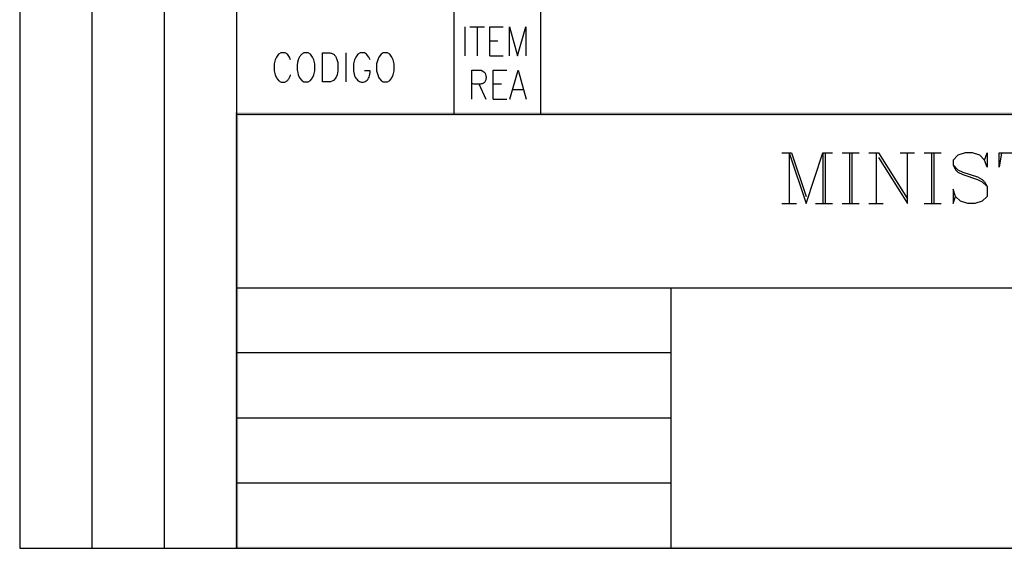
# Model space of a CAD drawing. Header units: millimetres. Extents: x 8 to 202, y 3 to 294.
# Tile 1 of 29: x 8 to 79, y 3 to 42. Entities that reach past the tile are written whole.
import ezdxf

# ---------------------------------------------------------------- set-up
doc = ezdxf.new("R2010")
doc.units = ezdxf.units.MM
doc.layers.add('DGE_CONTORNOS', color=7, linetype='Continuous', lineweight=0)
doc.layers.add('DGE_RELLENO', color=7, linetype='Continuous', lineweight=0)

msp = doc.modelspace()

# ---------------------------------------------------------------- hatches: boundary and pattern name
at = {"layer": 'DGE_RELLENO', "true_color": 0x000000}
for points in [[(23.495, 34.8262), (23.749, 34.5722), (201.9935, 34.8262)], [(23.495, 3.2244), (23.749, 34.5722), (23.495, 34.8262)], [(23.749, 3.3514), (23.495, 3.2244), (23.749, 34.5722)], [(23.749, 34.5722), (201.9935, 34.8262), (201.8665, 34.5722)], [(23.622, 3.2244), (23.749, 3.3514), (23.495, 3.2244)], [(201.9935, 3.2244), (201.8665, 3.3514), (23.622, 3.2244)], [(201.8665, 3.3514), (23.622, 3.2244), (23.749, 3.3514)]]:
    msp.add_hatch(color=7, dxfattribs=at).paths.add_polyline_path(points, flags=0)

# ---------------------------------------------------------------- linework, layer by layer
at = {"layer": 'DGE_CONTORNOS', "lineweight": 25}
for points in [[(7.8952, 293.8851), (7.8952, 3.2244)], [(13.1233, 293.8851), (13.1233, 24.2005)], [(18.3727, 293.8851), (18.3727, 3.2244)], [(23.622, 293.8851), (23.622, 3.2244)], [(39.37, 105.0149), (39.37, 34.6992)], [(45.6565, 105.0149), (45.6565, 34.6992)], [(13.1233, 69.1585), (13.1233, 24.2005)], [(40.1743, 41.0281), (40.1743, 38.9114)], [(40.5342, 41.0281), (41.5925, 41.0281)], [(41.0633, 41.0281), (41.0633, 38.9114)], [(41.9735, 38.9114), (41.9735, 41.0281), (42.9472, 41.0281)], [(43.3917, 38.9114), (43.3917, 41.0281), (43.9843, 38.9114), (44.5982, 41.0281), (44.5982, 38.9114)], [(41.9735, 40.012), (42.5662, 40.012)], [(27.5378, 38.6362), (27.4532, 38.8267), (27.305, 39.0384), (27.1357, 39.1231), (26.8182, 39.1231), (26.6488, 39.0384), (26.5007, 38.8267), (26.416, 38.6362), (26.3313, 38.3399), (26.3313, 37.8319), (26.416, 37.5356), (26.5007, 37.3239), (26.6488, 37.1334), (26.6972, 37.0951), (26.7456, 37.0634), (26.7939, 37.0382), (26.842, 37.0192), (26.8896, 37.0061), (26.9368, 36.9987), (26.9832, 36.9966), (27.0289, 36.9997), (27.0736, 37.0077), (27.1173, 37.0203), (27.1597, 37.0372), (27.2008, 37.0583), (27.2403, 37.0831), (27.2783, 37.1116), (27.3145, 37.1433), (27.3487, 37.1782), (27.381, 37.2158), (27.411, 37.2559), (27.4388, 37.2984), (27.464, 37.3428), (27.4867, 37.389), (27.5067, 37.4367), (27.5238, 37.4857), (27.5378, 37.5356)], [(28.4903, 39.1231), (28.436, 39.0989), (28.3855, 39.0694), (28.3387, 39.0347), (28.2955, 38.9954), (28.2558, 38.9518), (28.2195, 38.9043), (28.1865, 38.8534), (28.1567, 38.7993), (28.1299, 38.7425), (28.1061, 38.6834), (28.0852, 38.6223), (28.067, 38.5598), (28.0515, 38.496), (28.0385, 38.4316), (28.0279, 38.3667), (28.0196, 38.3019), (28.0136, 38.2376), (28.0097, 38.174), (28.0078, 38.1117), (28.0078, 38.051), (28.0096, 37.9922), (28.0131, 37.9359), (28.0181, 37.8823), (28.0247, 37.8319), (28.0882, 37.5356), (28.1728, 37.3239), (28.3422, 37.1334), (28.4903, 37.0276), (28.8078, 37.0276), (28.9772, 37.1334), (29.1253, 37.3239), (29.21, 37.5356), (29.2947, 37.8319), (29.2947, 38.3399), (29.21, 38.6362), (29.1253, 38.8267), (28.9772, 39.0384), (28.8078, 39.1231), (28.4903, 39.1231)], [(29.845, 37.0276), (29.845, 39.1231), (29.9377, 39.1326), (30.0252, 39.1395), (30.1075, 39.1437), (30.1848, 39.1451), (30.2573, 39.1434), (30.3252, 39.1386), (30.3887, 39.1305), (30.448, 39.1189), (30.5032, 39.1037), (30.5546, 39.0848), (30.6022, 39.0619), (30.6463, 39.035), (30.6871, 39.0038), (30.7247, 38.9683), (30.7593, 38.9283), (30.7911, 38.8836), (30.8204, 38.834), (30.8472, 38.7796), (30.8717, 38.72), (30.8941, 38.6551), (30.9147, 38.5848), (30.9336, 38.5089), (30.9509, 38.4273), (30.9668, 38.3399), (30.9668, 37.8319), (30.9033, 37.5356), (30.8187, 37.3239), (30.6493, 37.1334), (30.4165, 37.0276), (29.845, 37.0276)], [(31.5383, 39.1231), (31.5383, 37.0276)], [(33.2952, 38.6362), (33.2105, 38.8267), (33.0412, 39.0384), (32.893, 39.1231), (32.5755, 39.1231), (32.4062, 39.0384), (32.258, 38.8267), (32.1733, 38.6362), (32.0887, 38.3399), (32.0887, 37.8319), (32.1082, 37.7007), (32.1374, 37.5809), (32.1752, 37.4724), (32.2206, 37.3752), (32.2729, 37.2894), (32.3309, 37.2149), (32.3938, 37.1518), (32.4607, 37.1001), (32.5305, 37.0597), (32.6023, 37.0308), (32.6753, 37.0134), (32.7484, 37.0073), (32.8207, 37.0127), (32.8913, 37.0296), (32.9593, 37.058), (33.0236, 37.0978), (33.0834, 37.1491), (33.1377, 37.212), (33.1855, 37.2864), (33.226, 37.3724), (33.2581, 37.4699), (33.281, 37.579), (33.2936, 37.6996), (33.2952, 37.8319), (32.893, 37.8319)], [(34.2477, 39.1231), (34.0995, 39.0384), (33.9302, 38.8267), (33.8455, 38.6362), (33.7608, 38.3399), (33.7608, 37.8319), (33.8455, 37.5356), (33.9302, 37.3239), (34.0995, 37.1334), (34.2477, 37.0276), (34.5652, 37.0276), (34.7345, 37.1334), (34.8827, 37.3239), (34.9673, 37.5356), (35.052, 37.8319), (35.052, 38.3399), (34.9673, 38.6362), (34.8827, 38.8267), (34.7345, 39.0384), (34.5652, 39.1231), (34.2477, 39.1231)], [(41.9735, 38.9114), (42.9472, 38.9114)], [(40.6612, 35.7787), (40.6612, 37.8742), (41.3385, 37.8742), (41.5502, 37.7684), (41.6348, 37.6626), (41.6983, 37.472), (41.7016, 37.3863), (41.6993, 37.3087), (41.6917, 37.239), (41.679, 37.1767), (41.6613, 37.1215), (41.6389, 37.0728), (41.612, 37.0304), (41.5808, 36.9938), (41.5455, 36.9627), (41.5063, 36.9366), (41.4634, 36.9152), (41.4169, 36.898), (41.3672, 36.8847), (41.3144, 36.8749), (41.2587, 36.8681), (41.2004, 36.8639), (41.1395, 36.8621), (41.0764, 36.8621), (41.0112, 36.8636), (40.9441, 36.8662), (40.8754, 36.8694), (40.8052, 36.873), (40.7337, 36.8764), (40.6612, 36.8794)], [(42.2275, 35.7787), (42.2275, 37.8742), (43.2012, 37.8742)], [(43.434, 35.7787), (44.0267, 37.8742), (44.6193, 35.7787)], [(41.1692, 36.8794), (41.6983, 35.7787)], [(42.2275, 36.8794), (42.8202, 36.8794)], [(43.6457, 36.4772), (44.4077, 36.4772)], [(42.2275, 35.7787), (43.2012, 35.7787)], [(13.1233, 34.6992), (13.1233, 3.2244)], [(18.3727, 34.6992), (18.3727, 3.2244)], [(23.622, 34.6992), (201.9935, 34.6992)], [(63.1402, 31.8841), (63.8387, 31.8841)], [(63.6693, 31.8841), (63.6693, 28.2222)], [(63.6693, 31.8841), (64.897, 28.2222), (66.1247, 31.8841), (66.1247, 28.2222)], [(63.8387, 31.8841), (64.897, 28.7302)], [(66.1247, 31.8841), (66.8232, 31.8841)], [(66.294, 31.8841), (66.294, 28.2222)], [(67.5217, 31.8841), (68.7493, 31.8841)], [(68.0508, 31.8841), (68.0508, 28.2222)], [(68.2202, 31.8841), (68.2202, 28.2222)], [(69.4478, 31.8841), (70.1463, 31.8841)], [(69.977, 31.8841), (69.977, 28.2222)], [(70.1463, 31.8841), (72.2418, 28.5609)], [(70.1463, 31.5454), (72.2418, 28.2222), (72.2418, 31.8841)], [(71.7127, 31.8841), (72.771, 31.8841)], [(73.4695, 31.8841), (74.6972, 31.8841)], [(73.9987, 31.8841), (73.9987, 28.2222)], [(74.168, 31.8841), (74.168, 28.2222)], [(77.8298, 31.3549), (78.0203, 31.8841), (78.0203, 30.8469), (77.8298, 31.3549), (77.4912, 31.7147), (76.962, 31.8841), (76.4328, 31.8841), (75.9037, 31.7147), (75.565, 31.3549), (75.565, 31.0162), (75.7343, 30.6564), (75.9037, 30.487), (76.2635, 30.3177), (77.3218, 29.9579), (77.6605, 29.7886), (78.0203, 29.4499)], [(79.0575, 31.8841), (78.8882, 30.8469), (78.8882, 31.8841), (81.5128, 31.8841), (81.5128, 30.8469), (81.3435, 31.8841)], [(75.565, 31.0162), (75.9037, 30.6564), (76.2635, 30.487), (77.3218, 30.1484), (77.6605, 29.9579), (77.8298, 29.7886), (78.0203, 29.4499), (78.0203, 28.7302), (77.6605, 28.3915), (77.1313, 28.2222), (76.6233, 28.2222), (76.0942, 28.3915), (75.7343, 28.7302), (75.565, 29.2594), (75.565, 28.2222), (75.7343, 28.7302)], [(63.1402, 28.2222), (64.1985, 28.2222)], [(65.5955, 28.2222), (66.8232, 28.2222)], [(67.5217, 28.2222), (68.7493, 28.2222)], [(69.4478, 28.2222), (70.485, 28.2222)], [(73.4695, 28.2222), (74.6972, 28.2222)], [(23.622, 22.105), (201.9935, 22.105)], [(55.0968, 22.105), (55.0968, 3.2244)], [(55.0968, 17.3849), (23.622, 17.3849)], [(55.0968, 17.3849), (55.118, 17.3849)], [(55.0968, 12.6647), (23.622, 12.6647)], [(55.0968, 7.9446), (23.622, 7.9446)], [(7.8952, 3.2244), (201.9935, 3.2244)]]:
    msp.add_lwpolyline(points, dxfattribs=at)
at = {"layer": 'DGE_CONTORNOS', "lineweight": 0}
for points in [[(55.0968, 12.6647), (55.118, 12.6647)], [(55.0968, 7.9446), (55.118, 7.9446)]]:
    msp.add_lwpolyline(points, dxfattribs=at)

doc.saveas('drawing.dxf')
